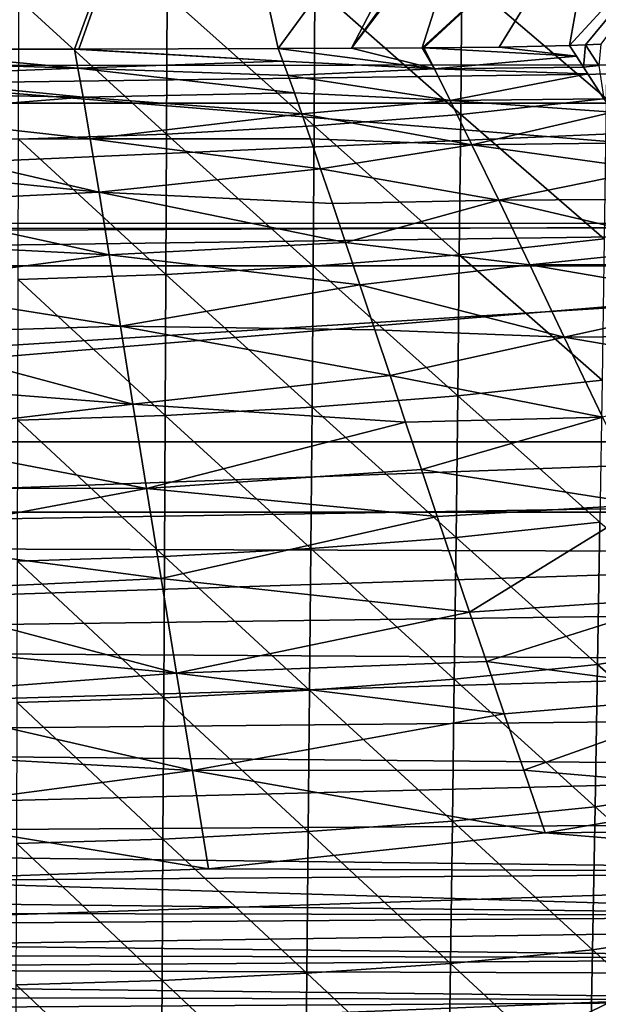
# Model space of a CAD drawing. Header units: metres. Extents: x -26 to 26, y -119 to 32.
# Tile 126 of 208: x 1.6 to 7.82, y -53.17 to -42.59. Entities that reach past the tile are written whole.
import ezdxf

# ---------------------------------------------------------------- set-up
doc = ezdxf.new("R2010")
doc.units = ezdxf.units.M
doc.layers.add('solid_13_411_041_XXX', color=7, linetype='CONTINUOUS')

msp = doc.modelspace()

# ---------------------------------------------------------------- linework, layer by layer
at = {"layer": 'solid_13_411_041_XXX'}
for points in [[(0.000017, -41.051125, 119.750381), (3.552526, -39.192959, 108.704124), (0.000021, -42.904617, 130.806564)], [(0.000021, -42.904617, 130.806564), (3.552526, -39.192959, 108.704124), (2.191808, -42.902409, 130.807938)], [(2.191808, -42.902409, 130.807938), (3.552526, -39.192959, 108.704124), (2.239504, -42.902313, 130.807999)], [(2.239504, -42.902313, 130.807999), (3.552526, -39.192959, 108.704124), (4.381402, -42.894737, 130.812363)], [(4.381402, -42.894737, 130.812363), (3.552526, -39.192959, 108.704124), (7.10499, -39.174507, 108.707382)], [(4.381402, -42.894737, 130.812363), (7.10499, -39.174507, 108.707382), (5.168601, -42.892227, 130.813721)], [(5.168601, -42.892227, 130.813721), (7.10499, -39.174507, 108.707382), (6.51624, -41.03125, 119.760719)], [(5.168601, -42.892227, 130.813721), (6.51624, -41.03125, 119.760719), (6.471045, -41.173782, 120.609222)], [(5.927446, -42.888138, 130.81488), (6.471045, -41.173782, 120.609222), (7.814071, -41.153976, 120.611504)], [(5.947186, -42.888035, 130.814957), (5.927446, -42.888138, 130.81488), (7.814071, -41.153976, 120.611504)], [(6.753234, -42.881432, 130.820038), (5.947186, -42.888035, 130.814957), (7.814071, -41.153976, 120.611504)], [(7.510634, -42.864048, 130.831192), (6.753234, -42.881432, 130.820038), (7.814071, -41.153976, 120.611504)], [(7.510634, -42.864048, 130.831192), (7.814071, -41.153976, 120.611504), (9.154733, -41.075054, 120.620308)], [(7.68102, -42.857716, 130.835129), (7.510634, -42.864048, 130.831192), (9.154733, -41.075054, 120.620308)], [(7.847095, -42.850506, 130.839569), (7.68102, -42.857716, 130.835129), (9.154733, -41.075054, 120.620308)], [(5.168601, -42.892227, 130.813721), (6.471045, -41.173782, 120.609222), (5.927446, -42.888138, 130.81488)], [(18.75638, -44.772785, 104.989876), (18.75638, -41.678455, 105.260582), (-19.360794, -41.683056, 105.260048)], [(18.75638, -44.772785, 104.989876), (-19.360794, -41.683056, 105.260048), (-19.021423, -44.781231, 104.989388)], [(15.950347, -41.782513, 145.140533), (-15.952346, -41.777439, 145.140533), (-15.528841, -43.087605, 145.14064)], [(15.950347, -41.782513, 145.140533), (-15.528841, -43.087605, 145.14064), (15.534035, -43.068142, 145.14064)], [(7.923024, -41.940178, 72.265862), (7.904427, -43.433285, 72.549889), (6.354926, -42.10722, 71.951736)], [(6.354926, -42.10722, 71.951736), (6.341441, -43.60363, 72.205994), (4.775641, -42.227501, 71.706482)], [(7.904427, -43.433285, 72.549889), (6.341441, -43.60363, 72.205994), (6.354926, -42.10722, 71.951736)], [(3.187943, -42.313911, 71.530579), (3.182144, -43.815319, 71.744934), (1.59457, -42.365833, 71.424828)], [(4.766349, -43.726837, 71.937485), (3.182144, -43.815319, 71.744934), (3.187943, -42.313911, 71.530579)], [(4.775641, -42.227501, 71.706482), (4.766349, -43.726837, 71.937485), (3.187943, -42.313911, 71.530579)], [(6.341441, -43.60363, 72.205994), (4.766349, -43.726837, 71.937485), (4.775641, -42.227501, 71.706482)], [(3.182144, -43.815319, 71.744934), (1.591792, -43.868477, 71.629166), (1.59457, -42.365833, 71.424828)], [(7.825044, -43.077358, 132.011276), (7.68102, -42.857716, 130.835129), (7.847095, -42.850506, 130.839569)], [(0.000009, -43.038979, 131.545288), (0.000021, -42.904617, 130.806564), (2.230143, -43.108547, 131.875107)], [(0.000021, -42.904617, 130.806564), (2.191808, -42.902409, 130.807938), (2.230143, -43.108547, 131.875107)], [(2.191808, -42.902409, 130.807938), (2.239504, -42.902313, 130.807999), (4.432409, -43.03175, 131.551498)], [(2.230143, -43.108547, 131.875107), (2.191808, -42.902409, 130.807938), (4.432409, -43.03175, 131.551498)], [(2.239504, -42.902313, 130.807999), (4.381402, -42.894737, 130.812363), (4.432409, -43.03175, 131.551498)], [(4.381402, -42.894737, 130.812363), (5.168601, -42.892227, 130.813721), (6.058898, -43.114376, 131.963913)], [(4.432409, -43.03175, 131.551498), (4.381402, -42.894737, 130.812363), (6.058898, -43.114376, 131.963913)], [(5.168601, -42.892227, 130.813721), (5.927446, -42.888138, 130.81488), (6.058898, -43.114376, 131.963913)], [(6.058898, -43.114376, 131.963913), (5.927446, -42.888138, 130.81488), (5.947186, -42.888035, 130.814957)], [(7.584004, -42.976799, 131.484909), (5.947186, -42.888035, 130.814957), (6.753234, -42.881432, 130.820038)], [(6.058898, -43.114376, 131.963913), (5.947186, -42.888035, 130.814957), (7.584004, -42.976799, 131.484909)], [(7.584004, -42.976799, 131.484909), (6.753234, -42.881432, 130.820038), (7.510634, -42.864048, 130.831192)], [(7.661678, -43.096428, 132.056625), (7.510634, -42.864048, 130.831192), (7.68102, -42.857716, 130.835129)], [(7.584004, -42.976799, 131.484909), (7.510634, -42.864048, 130.831192), (7.661678, -43.096428, 132.056625)], [(7.661678, -43.096428, 132.056625), (7.68102, -42.857716, 130.835129), (7.825044, -43.077358, 132.011276)], [(0.000009, -43.191917, 132.207275), (0.000009, -43.038979, 131.545288), (2.230143, -43.108547, 131.875107)], [(2.230143, -43.108547, 131.875107), (4.432409, -43.03175, 131.551498), (4.488553, -43.187351, 132.21109)], [(4.488553, -43.187351, 132.21109), (4.432409, -43.03175, 131.551498), (6.058898, -43.114376, 131.963913)], [(6.058898, -43.114376, 131.963913), (7.584004, -42.976799, 131.484909), (7.661678, -43.096428, 132.056625)], [(15.534035, -43.068142, 145.14064), (-15.528841, -43.087605, 145.14064), (-15.430847, -43.482384, 145.140671)], [(15.534035, -43.068142, 145.14064), (-15.430847, -43.482384, 145.140671), (15.430722, -43.482998, 145.140671)], [(0.000009, -43.191917, 132.207275), (2.230143, -43.108547, 131.875107), (2.2855, -43.417255, 132.917404)], [(2.230143, -43.108547, 131.875107), (4.488553, -43.187351, 132.21109), (4.554542, -43.373547, 132.813629)], [(2.2855, -43.417255, 132.917404), (2.230143, -43.108547, 131.875107), (4.554542, -43.373547, 132.813629)], [(4.488553, -43.187351, 132.21109), (6.058898, -43.114376, 131.963913), (6.226617, -43.453396, 133.07663)], [(6.058898, -43.114376, 131.963913), (7.661678, -43.096428, 132.056625), (7.706866, -43.166355, 132.335342)], [(6.058898, -43.114376, 131.963913), (7.706866, -43.166355, 132.335342), (6.226617, -43.453396, 133.07663)], [(6.226617, -43.453396, 133.07663), (7.706866, -43.166355, 132.335342), (7.880789, -43.435425, 133.175995)], [(7.661678, -43.096428, 132.056625), (7.825044, -43.077358, 132.011276), (7.880789, -43.435425, 133.175995)], [(7.661678, -43.096428, 132.056625), (7.880789, -43.435425, 133.175995), (7.706866, -43.166355, 132.335342)], [(0.00001, -43.377369, 132.810806), (0.000009, -43.191917, 132.207275), (2.2855, -43.417255, 132.917404)], [(4.554542, -43.373547, 132.813629), (4.488553, -43.187351, 132.21109), (6.226617, -43.453396, 133.07663)], [(0.00001, -43.602585, 133.375046), (0.00001, -43.377369, 132.810806), (2.2855, -43.417255, 132.917404)], [(2.2855, -43.417255, 132.917404), (4.554542, -43.373547, 132.813629), (4.63322, -43.598083, 133.381561)], [(4.63322, -43.598083, 133.381561), (4.554542, -43.373547, 132.813629), (6.226617, -43.453396, 133.07663)], [(15.430722, -43.482998, 145.140671), (-15.430847, -43.482384, 145.140671), (-15.197733, -44.833141, 145.140793)], [(15.430722, -43.482998, 145.140671), (-15.197733, -44.833141, 145.140793), (15.198988, -44.822208, 145.140793)], [(0.00001, -43.602585, 133.375046), (2.2855, -43.417255, 132.917404), (2.362406, -43.86581, 133.908524)], [(2.362406, -43.86581, 133.908524), (2.2855, -43.417255, 132.917404), (4.63322, -43.598083, 133.381561)], [(4.63322, -43.598083, 133.381561), (6.226617, -43.453396, 133.07663), (6.460185, -43.930481, 134.125153)], [(6.226617, -43.453396, 133.07663), (7.880789, -43.435425, 133.175995), (7.973899, -43.579079, 133.53569)], [(6.226617, -43.453396, 133.07663), (7.973899, -43.579079, 133.53569), (6.460185, -43.930481, 134.125153)], [(7.904427, -43.433285, 72.549889), (7.883881, -44.941376, 72.768852), (6.341441, -43.60363, 72.205994)], [(6.460185, -43.930481, 134.125153), (7.973899, -43.579079, 133.53569), (8.18763, -43.909054, 134.229828)], [(0.000011, -43.871132, 133.920639), (0.00001, -43.602585, 133.375046), (2.362406, -43.86581, 133.908524)], [(2.362406, -43.86581, 133.908524), (4.63322, -43.598083, 133.381561), (4.726399, -43.86689, 133.938629)], [(4.726399, -43.86689, 133.938629), (4.63322, -43.598083, 133.381561), (6.460185, -43.930481, 134.125153)], [(6.341441, -43.60363, 72.205994), (6.326393, -45.112, 72.398483), (4.766349, -43.726837, 71.937485)], [(7.883881, -44.941376, 72.768852), (6.326393, -45.112, 72.398483), (6.341441, -43.60363, 72.205994)], [(4.766349, -43.726837, 71.937485), (4.755882, -45.235783, 72.109291), (3.182144, -43.815319, 71.744934)], [(6.326393, -45.112, 72.398483), (4.755882, -45.235783, 72.109291), (4.766349, -43.726837, 71.937485)], [(0.000011, -43.871132, 133.920639), (2.362406, -43.86581, 133.908524), (2.45711, -44.438335, 134.831131)], [(0.000012, -44.189152, 134.459915), (0.000011, -43.871132, 133.920639), (2.45711, -44.438335, 134.831131)], [(3.175558, -45.324657, 71.901917), (1.588613, -45.378048, 71.777245), (1.591792, -43.868477, 71.629166)], [(3.182144, -43.815319, 71.744934), (3.175558, -45.324657, 71.901917), (1.591792, -43.868477, 71.629166)], [(2.362406, -43.86581, 133.908524), (4.726399, -43.86689, 133.938629), (4.836393, -44.187881, 134.497955)], [(2.45711, -44.438335, 134.831131), (2.362406, -43.86581, 133.908524), (4.836393, -44.187881, 134.497955)], [(4.755882, -45.235783, 72.109291), (3.175558, -45.324657, 71.901917), (3.182144, -43.815319, 71.744934)], [(4.836393, -44.187881, 134.497955), (4.726399, -43.86689, 133.938629), (6.460185, -43.930481, 134.125153)], [(6.460185, -43.930481, 134.125153), (8.18763, -43.909054, 134.229828), (8.372408, -44.19445, 134.735718)], [(4.836393, -44.187881, 134.497955), (6.460185, -43.930481, 134.125153), (6.749303, -44.527515, 135.095612)], [(6.460185, -43.930481, 134.125153), (8.372408, -44.19445, 134.735718), (6.749303, -44.527515, 135.095612)], [(0.000012, -44.558983, 134.991959), (0.000012, -44.189152, 134.459915), (2.45711, -44.438335, 134.831131)], [(2.45711, -44.438335, 134.831131), (4.836393, -44.187881, 134.497955), (4.962726, -44.560528, 135.052231)], [(4.962726, -44.560528, 135.052231), (4.836393, -44.187881, 134.497955), (6.749303, -44.527515, 135.095612)], [(6.749303, -44.527515, 135.095612), (8.372408, -44.19445, 134.735718), (8.580441, -44.515709, 135.236923)], [(0.000012, -44.558983, 134.991959), (2.45711, -44.438335, 134.831131), (2.566257, -45.114998, 135.675751)], [(2.45711, -44.438335, 134.831131), (4.962726, -44.560528, 135.052231), (5.103778, -44.97979, 135.591019)], [(2.566257, -45.114998, 135.675751), (2.45711, -44.438335, 134.831131), (5.103778, -44.97979, 135.591019)], [(5.103778, -44.97979, 135.591019), (4.962726, -44.560528, 135.052231), (6.749303, -44.527515, 135.095612)], [(5.103778, -44.97979, 135.591019), (6.749303, -44.527515, 135.095612), (7.08241, -45.220619, 135.984177)], [(6.749303, -44.527515, 135.095612), (8.580441, -44.515709, 135.236923), (8.914515, -45.031765, 135.932343)], [(6.749303, -44.527515, 135.095612), (8.914515, -45.031765, 135.932343), (7.08241, -45.220619, 135.984177)], [(0.000013, -44.981045, 135.51326), (0.000012, -44.558983, 134.991959), (2.566257, -45.114998, 135.675751)], [(18.75638, -44.772785, 104.989876), (-19.021423, -44.781231, 104.989388), (-19.00511, -44.936844, 104.980576)], [(18.75638, -44.772785, 104.989876), (-19.00511, -44.936844, 104.980576), (-18.756439, -47.877621, 104.899536)], [(18.75638, -44.772785, 104.989876), (-18.756439, -47.877621, 104.899536), (18.75638, -47.877621, 104.899536)], [(15.198988, -44.822208, 145.140793), (-15.197733, -44.833141, 145.140793), (-15.156585, -45.23217, 145.140823)], [(15.198988, -44.822208, 145.140793), (-15.156585, -45.23217, 145.140823), (15.156743, -45.231289, 145.140823)], [(7.883881, -44.941376, 72.768852), (7.861466, -46.45961, 72.935158), (6.326393, -45.112, 72.398483)], [(0.000014, -45.45116, 136.016022), (0.000013, -44.981045, 135.51326), (2.566257, -45.114998, 135.675751)], [(2.566257, -45.114998, 135.675751), (5.103778, -44.97979, 135.591019), (5.256572, -45.436234, 136.102982)], [(5.256572, -45.436234, 136.102982), (5.103778, -44.97979, 135.591019), (7.08241, -45.220619, 135.984177)], [(7.08241, -45.220619, 135.984177), (8.914515, -45.031765, 135.932343), (9.034239, -45.216637, 136.155136)], [(0.000014, -45.45116, 136.016022), (2.566257, -45.114998, 135.675751), (2.687833, -45.87849, 136.438065)], [(2.687833, -45.87849, 136.438065), (2.566257, -45.114998, 135.675751), (5.256572, -45.436234, 136.102982)], [(6.326393, -45.112, 72.398483), (6.309849, -46.628098, 72.541901), (4.755882, -45.235783, 72.109291)], [(7.861466, -46.45961, 72.935158), (6.309849, -46.628098, 72.541901), (6.326393, -45.112, 72.398483)], [(15.156743, -45.231289, 145.140823), (-15.156585, -45.23217, 145.140823), (-15.079211, -47.123005, 145.140991)], [(15.156743, -45.231289, 145.140823), (-15.079211, -47.123005, 145.140991), (15.07924, -47.123005, 145.140991)], [(4.755882, -45.235783, 72.109291), (4.744289, -46.750576, 72.234795), (3.175558, -45.324657, 71.901917)], [(6.309849, -46.628098, 72.541901), (4.744289, -46.750576, 72.234795), (4.755882, -45.235783, 72.109291)], [(5.256572, -45.436234, 136.102982), (7.08241, -45.220619, 135.984177), (7.454666, -45.997936, 136.782394)], [(7.08241, -45.220619, 135.984177), (9.034239, -45.216637, 136.155136), (9.27996, -45.59618, 136.574356)], [(7.08241, -45.220619, 135.984177), (9.27996, -45.59618, 136.574356), (7.454666, -45.997936, 136.782394)], [(3.168217, -46.838501, 72.014587), (1.585052, -46.891315, 71.882195), (1.588613, -45.378048, 71.777245)], [(3.175558, -45.324657, 71.901917), (3.168217, -46.838501, 72.014587), (1.588613, -45.378048, 71.777245)], [(4.744289, -46.750576, 72.234795), (3.168217, -46.838501, 72.014587), (3.175558, -45.324657, 71.901917)], [(0.000015, -45.960663, 136.489243), (0.000014, -45.45116, 136.016022), (2.687833, -45.87849, 136.438065)], [(2.687833, -45.87849, 136.438065), (5.256572, -45.436234, 136.102982), (5.41727, -45.917568, 136.574265)], [(5.41727, -45.917568, 136.574265), (5.256572, -45.436234, 136.102982), (7.454666, -45.997936, 136.782394)], [(7.454666, -45.997936, 136.782394), (9.27996, -45.59618, 136.574356), (9.527692, -45.979099, 136.948975)], [(0.000015, -45.960663, 136.489243), (2.687833, -45.87849, 136.438065), (2.821211, -46.717709, 137.108475)], [(2.687833, -45.87849, 136.438065), (5.41727, -45.917568, 136.574265), (5.58213, -46.411697, 136.993607)], [(2.821211, -46.717709, 137.108475), (2.687833, -45.87849, 136.438065), (5.58213, -46.411697, 136.993607)], [(5.58213, -46.411697, 136.993607), (5.41727, -45.917568, 136.574265), (7.454666, -45.997936, 136.782394)], [(0.000016, -46.499474, 136.923035), (0.000015, -45.960663, 136.489243), (2.821211, -46.717709, 137.108475)], [(5.58213, -46.411697, 136.993607), (7.454666, -45.997936, 136.782394), (7.866026, -46.859097, 137.465378)], [(9.800395, -46.400066, 137.309616), (7.454666, -45.997936, 136.782394), (9.527692, -45.979099, 136.948975)], [(9.800395, -46.400066, 137.309616), (7.866026, -46.859097, 137.465378), (7.454666, -45.997936, 136.782394)], [(2.821211, -46.717709, 137.108475), (5.58213, -46.411697, 136.993607), (5.749524, -46.91296, 137.358948)], [(5.749524, -46.91296, 137.358948), (5.58213, -46.411697, 136.993607), (7.866026, -46.859097, 137.465378)], [(0.000017, -47.056187, 137.309921), (0.000016, -46.499474, 136.923035), (2.821211, -46.717709, 137.108475)], [(7.861466, -46.45961, 72.935158), (7.837347, -47.984783, 73.059074), (6.309849, -46.628098, 72.541901)], [(6.309849, -46.628098, 72.541901), (6.291944, -48.149323, 72.646385), (4.744289, -46.750576, 72.234795)], [(7.837347, -47.984783, 73.059074), (6.291944, -48.149323, 72.646385), (6.309849, -46.628098, 72.541901)], [(0.000017, -47.056187, 137.309921), (2.821211, -46.717709, 137.108475), (2.966248, -47.624493, 137.674515)], [(2.966248, -47.624493, 137.674515), (2.821211, -46.717709, 137.108475), (5.749524, -46.91296, 137.358948)], [(4.744289, -46.750576, 72.234795), (4.731681, -48.269089, 72.324074), (3.168217, -46.838501, 72.014587)], [(6.291944, -48.149323, 72.646385), (4.731681, -48.269089, 72.324074), (4.744289, -46.750576, 72.234795)], [(3.168217, -46.838501, 72.014587), (3.160205, -48.355057, 72.092957), (1.585052, -46.891315, 71.882195)], [(4.731681, -48.269089, 72.324074), (3.160205, -48.355057, 72.092957), (3.168217, -46.838501, 72.014587)], [(5.918706, -47.41843, 137.671936), (5.749524, -46.91296, 137.358948), (7.866026, -46.859097, 137.465378)], [(5.918706, -47.41843, 137.671936), (7.866026, -46.859097, 137.465378), (8.314447, -47.796082, 138.01152)], [(3.160205, -48.355057, 72.092957), (1.581163, -48.406696, 71.954002), (1.585052, -46.891315, 71.882195)], [(2.966248, -47.624493, 137.674515), (5.749524, -46.91296, 137.358948), (5.918706, -47.41843, 137.671936)], [(0.000018, -47.618904, 137.643723), (0.000017, -47.056187, 137.309921), (2.966248, -47.624493, 137.674515)], [(15.07924, -47.123005, 145.140991), (-15.079211, -47.123005, 145.140991), (-15.063796, -48.222023, 145.141083)], [(15.07924, -47.123005, 145.140991), (-15.063796, -48.222023, 145.141083), (15.07084, -47.723293, 145.141037)], [(2.966248, -47.624493, 137.674515), (5.918706, -47.41843, 137.671936), (6.089492, -47.926998, 137.935471)], [(6.089492, -47.926998, 137.935471), (5.918706, -47.41843, 137.671936), (8.314447, -47.796082, 138.01152)], [(0.000019, -48.180042, 137.922989), (0.000018, -47.618904, 137.643723), (2.966248, -47.624493, 137.674515)], [(0.000019, -48.180042, 137.922989), (2.966248, -47.624493, 137.674515), (3.12272, -48.591843, 138.12384)], [(3.12272, -48.591843, 138.12384), (2.966248, -47.624493, 137.674515), (6.089492, -47.926998, 137.935471)], [(15.07084, -47.723293, 145.141037), (-15.063796, -48.222023, 145.141083), (15.062475, -48.317596, 145.141098)], [(6.436994, -48.955109, 138.325043), (6.089492, -47.926998, 137.935471), (8.314447, -47.796082, 138.01152)], [(6.436994, -48.955109, 138.325043), (8.314447, -47.796082, 138.01152), (8.795743, -48.796532, 138.387878)], [(18.75638, -47.877621, 104.899536), (-18.756439, -47.877621, 104.899536), (-17.733347, -65.649178, 104.899536)], [(18.384905, -54.359974, 104.899536), (18.75638, -47.877621, 104.899536), (-17.733347, -65.649178, 104.899536)], [(3.12272, -48.591843, 138.12384), (6.089492, -47.926998, 137.935471), (6.436994, -48.955109, 138.325043)], [(7.837347, -47.984783, 73.059074), (7.811686, -49.514427, 73.149582), (6.291944, -48.149323, 72.646385)], [(9.328447, -49.267372, 73.670753), (7.811686, -49.514427, 73.149582), (7.837347, -47.984783, 73.059074)], [(15.062475, -48.317596, 145.141098), (-15.063796, -48.222023, 145.141083), (-15.048502, -49.300743, 145.141174)], [(0.00002, -48.737877, 138.150177), (0.000019, -48.180042, 137.922989), (3.12272, -48.591843, 138.12384)], [(6.291944, -48.149323, 72.646385), (6.272811, -49.67374, 72.720703), (4.731681, -48.269089, 72.324074)], [(7.811686, -49.514427, 73.149582), (6.272811, -49.67374, 72.720703), (6.291944, -48.149323, 72.646385)], [(15.062475, -48.317596, 145.141098), (-15.048502, -49.300743, 145.141174), (15.054146, -48.905926, 145.141144)], [(3.160205, -48.355057, 72.092957), (3.151591, -49.873096, 72.145485), (1.581163, -48.406696, 71.954002)], [(4.718157, -49.789799, 72.385704), (3.151591, -49.873096, 72.145485), (3.160205, -48.355057, 72.092957)], [(4.731681, -48.269089, 72.324074), (4.718157, -49.789799, 72.385704), (3.160205, -48.355057, 72.092957)], [(6.272811, -49.67374, 72.720703), (4.718157, -49.789799, 72.385704), (4.731681, -48.269089, 72.324074)], [(3.151591, -49.873096, 72.145485), (1.576986, -49.923134, 72.001038), (1.581163, -48.406696, 71.954002)], [(0.00002, -48.737877, 138.150177), (3.12272, -48.591843, 138.12384), (3.288724, -49.607487, 138.434509)], [(3.288724, -49.607487, 138.434509), (3.12272, -48.591843, 138.12384), (6.436994, -48.955109, 138.325043)], [(0.000021, -49.293678, 138.328293), (0.00002, -48.737877, 138.150177), (3.288724, -49.607487, 138.434509)], [(6.617693, -49.48518, 138.457123), (6.436994, -48.955109, 138.325043), (8.795743, -48.796532, 138.387878)], [(6.617693, -49.48518, 138.457123), (8.795743, -48.796532, 138.387878), (9.299141, -49.837807, 138.570923)], [(15.054146, -48.905926, 145.141144), (-15.048502, -49.300743, 145.141174), (15.045852, -49.488274, 145.14119)], [(3.288724, -49.607487, 138.434509), (6.436994, -48.955109, 138.325043), (6.617693, -49.48518, 138.457123)], [(15.045852, -49.488274, 145.14119), (-15.048502, -49.300743, 145.141174), (-15.033328, -50.359177, 145.141266)], [(0.000023, -49.861153, 138.461182), (0.000021, -49.293678, 138.328293), (3.288724, -49.607487, 138.434509)], [(9.328447, -49.267372, 73.670753), (9.29355, -50.80965, 73.751389), (7.811686, -49.514427, 73.149582)], [(15.045852, -49.488274, 145.14119), (-15.033328, -50.359177, 145.141266), (15.037594, -50.064644, 145.141235)], [(3.288724, -49.607487, 138.434509), (6.617693, -49.48518, 138.457123), (6.809874, -50.044502, 138.551407)], [(7.811686, -49.514427, 73.149582), (7.784634, -51.046894, 73.214172), (6.272811, -49.67374, 72.720703)], [(6.809874, -50.044502, 138.551407), (6.617693, -49.48518, 138.457123), (9.299141, -49.837807, 138.570923)], [(9.29355, -50.80965, 73.751389), (7.784634, -51.046894, 73.214172), (7.811686, -49.514427, 73.149582)], [(0.000023, -49.861153, 138.461182), (3.288724, -49.607487, 138.434509), (3.46017, -50.653149, 138.583389)], [(3.46017, -50.653149, 138.583389), (3.288724, -49.607487, 138.434509), (6.809874, -50.044502, 138.551407)], [(6.272811, -49.67374, 72.720703), (6.252565, -51.200127, 72.772011), (4.718157, -49.789799, 72.385704)], [(7.784634, -51.046894, 73.214172), (6.252565, -51.200127, 72.772011), (6.272811, -49.67374, 72.720703)], [(4.718157, -49.789799, 72.385704), (4.703799, -51.31181, 72.426582), (3.151591, -49.873096, 72.145485)], [(6.252565, -51.200127, 72.772011), (4.703799, -51.31181, 72.426582), (4.718157, -49.789799, 72.385704)], [(0.000024, -50.461491, 138.549118), (0.000023, -49.861153, 138.461182), (3.46017, -50.653149, 138.583389)], [(3.142421, -51.391968, 72.178864), (1.57253, -51.440113, 72.029907), (1.576986, -49.923134, 72.001038)], [(3.151591, -49.873096, 72.145485), (3.142421, -51.391968, 72.178864), (1.576986, -49.923134, 72.001038)], [(4.703799, -51.31181, 72.426582), (3.142421, -51.391968, 72.178864), (3.151591, -49.873096, 72.145485)], [(7.018186, -50.65123, 138.599365), (6.809874, -50.044502, 138.551407), (9.299141, -49.837807, 138.570923)], [(7.018186, -50.65123, 138.599365), (9.299141, -49.837807, 138.570923), (9.809217, -50.891026, 138.605713)], [(3.46017, -50.653149, 138.583389), (6.809874, -50.044502, 138.551407), (7.018186, -50.65123, 138.599365)], [(15.037594, -50.064644, 145.141235), (-15.033328, -50.359177, 145.141266), (15.029371, -50.635033, 145.141296)], [(15.029371, -50.635033, 145.141296), (-15.033328, -50.359177, 145.141266), (-15.018275, -51.397316, 145.141357)], [(0.000025, -51.114407, 138.596878), (0.000024, -50.461491, 138.549118), (3.46017, -50.653149, 138.583389)], [(15.029371, -50.635033, 145.141296), (-15.018275, -51.397316, 145.141357), (15.021184, -51.199444, 145.141342)], [(0.000025, -51.114407, 138.596878), (3.46017, -50.653149, 138.583389), (3.633152, -51.709995, 138.613098)], [(3.46017, -50.653149, 138.583389), (7.018186, -50.65123, 138.599365), (7.248031, -51.323635, 138.609619)], [(3.633152, -51.709995, 138.613098), (3.46017, -50.653149, 138.583389), (7.248031, -51.323635, 138.609619)], [(7.018186, -50.65123, 138.599365), (9.809217, -50.891026, 138.605713), (7.248031, -51.323635, 138.609619)], [(12.33119, -51.279549, 138.609222), (7.248031, -51.323635, 138.609619), (9.809217, -50.891026, 138.605713)], [(9.29355, -50.80965, 73.751389), (9.257152, -52.354256, 73.809448), (7.784634, -51.046894, 73.214172)], [(7.784634, -51.046894, 73.214172), (7.756329, -52.581028, 73.2593), (6.252565, -51.200127, 72.772011)], [(9.257152, -52.354256, 73.809448), (7.756329, -52.581028, 73.2593), (7.784634, -51.046894, 73.214172)], [(15.021184, -51.199444, 145.141342), (-15.018275, -51.397316, 145.141357), (15.013033, -51.757877, 145.141388)], [(0.000025, -51.114407, 138.596878), (3.633152, -51.709995, 138.613098), (0.000053, -51.839039, 138.614273)], [(6.252565, -51.200127, 72.772011), (6.231315, -52.727634, 72.806412), (4.703799, -51.31181, 72.426582)], [(7.756329, -52.581028, 73.2593), (6.231315, -52.727634, 72.806412), (6.252565, -51.200127, 72.772011)], [(4.703799, -51.31181, 72.426582), (4.688685, -52.834526, 72.452538), (3.142421, -51.391968, 72.178864)], [(6.231315, -52.727634, 72.806412), (4.688685, -52.834526, 72.452538), (4.703799, -51.31181, 72.426582)], [(12.33119, -51.279549, 138.609222), (12.324753, -51.74802, 138.613449), (7.248031, -51.323635, 138.609619)], [(15.013033, -51.757877, 145.141388), (-15.018275, -51.397316, 145.141357), (-14.998388, -52.749317, 145.141464)], [(3.142421, -51.391968, 72.178864), (3.132743, -52.91124, 72.198738), (1.57253, -51.440113, 72.029907)], [(4.688685, -52.834526, 72.452538), (3.132743, -52.91124, 72.198738), (3.142421, -51.391968, 72.178864)], [(12.324753, -51.74802, 138.613449), (3.633152, -51.709995, 138.613098), (7.248031, -51.323635, 138.609619)], [(3.132743, -52.91124, 72.198738), (1.567815, -52.957321, 72.046112), (1.57253, -51.440113, 72.029907)], [(12.324753, -51.74802, 138.613449), (0.000053, -51.839039, 138.614273), (3.633152, -51.709995, 138.613098)], [(15.013033, -51.757877, 145.141388), (-14.998388, -52.749317, 145.141464), (15.004915, -52.310204, 145.141434)], [(12.318398, -52.212078, 138.617645), (-12.322085, -51.941437, 138.615204), (0.000053, -51.839039, 138.614273)], [(12.324753, -51.74802, 138.613449), (12.318398, -52.212078, 138.617645), (0.000053, -51.839039, 138.614273)], [(12.318398, -52.212078, 138.617645), (-12.31899, -52.167671, 138.617233), (-12.322085, -51.941437, 138.615204)], [(12.318398, -52.212078, 138.617645), (-12.315914, -52.392895, 138.619278), (-12.31899, -52.167671, 138.617233)], [(12.318398, -52.212078, 138.617645), (12.312128, -52.671726, 138.621796), (-12.315914, -52.392895, 138.619278)], [(15.004915, -52.310204, 145.141434), (-14.998388, -52.749317, 145.141464), (14.996831, -52.856133, 145.141479)], [(9.257152, -52.354256, 73.809448), (9.21939, -53.900318, 73.850716), (7.756329, -52.581028, 73.2593)], [(12.312128, -52.671726, 138.621796), (-12.312858, -52.617104, 138.621307), (-12.315914, -52.392895, 138.619278)], [(7.756329, -52.581028, 73.2593), (7.726888, -54.116188, 73.290314), (6.231315, -52.727634, 72.806412)], [(9.21939, -53.900318, 73.850716), (7.726888, -54.116188, 73.290314), (7.756329, -52.581028, 73.2593)], [(12.312128, -52.671726, 138.621796), (-12.30982, -52.840298, 138.623322), (-12.312858, -52.617104, 138.621307)], [(12.312128, -52.671726, 138.621796), (12.305941, -53.126965, 138.6259), (-12.30982, -52.840298, 138.623322)], [(14.996831, -52.856133, 145.141479), (-14.998388, -52.749317, 145.141464), (-14.978706, -54.064037, 145.141586)], [(6.231315, -52.727634, 72.806412), (6.209155, -54.255829, 72.828888), (4.688685, -52.834526, 72.452538)], [(7.726888, -54.116188, 73.290314), (6.209155, -54.255829, 72.828888), (6.231315, -52.727634, 72.806412)], [(14.996831, -52.856133, 145.141479), (-14.978706, -54.064037, 145.141586), (14.98878, -53.395851, 145.141525)], [(12.305941, -53.126965, 138.6259), (-12.306802, -53.062481, 138.62532), (-12.30982, -52.840298, 138.623322)], [(4.688685, -52.834526, 72.452538), (4.672888, -54.357651, 72.468277), (3.132743, -52.91124, 72.198738)], [(6.209155, -54.255829, 72.828888), (4.672888, -54.357651, 72.468277), (4.688685, -52.834526, 72.452538)], [(3.122609, -54.430729, 72.209618), (1.562871, -54.474625, 72.054062), (1.567815, -52.957321, 72.046112)], [(3.132743, -52.91124, 72.198738), (3.122609, -54.430729, 72.209618), (1.567815, -52.957321, 72.046112)], [(4.672888, -54.357651, 72.468277), (3.122609, -54.430729, 72.209618), (3.132743, -52.91124, 72.198738)], [(12.305941, -53.126965, 138.6259), (-12.303803, -53.283646, 138.627319), (-12.306802, -53.062481, 138.62532)], [(12.305941, -53.126965, 138.6259), (12.298627, -53.667427, 138.630783), (-12.303803, -53.283646, 138.627319)]]:
    msp.add_3dface(points, dxfattribs=at)

doc.saveas('drawing.dxf')
